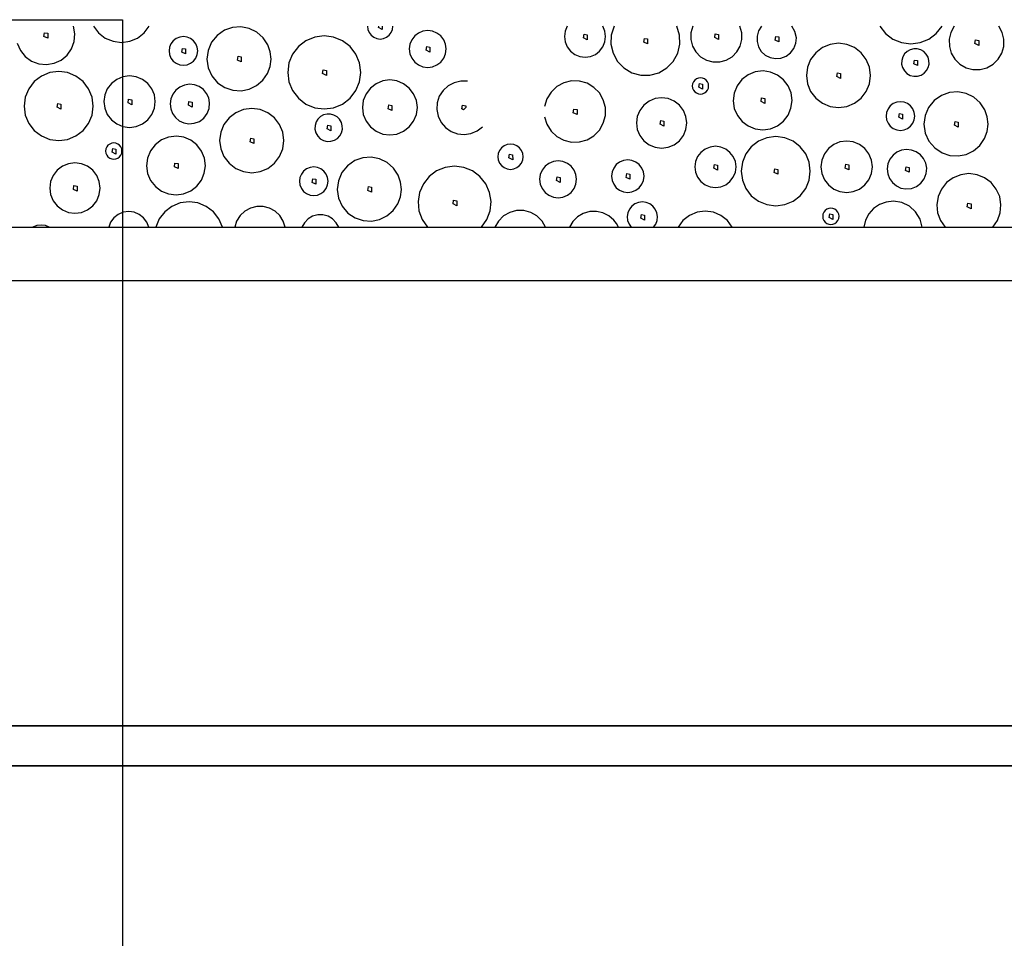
# Model space of a CAD drawing. Extents: x -94 to 1256, y 388 to 888.
# Tile 18 of 51: x 153 to 182, y 690 to 718. Entities that reach past the tile are written whole.
import ezdxf
from ezdxf.lldxf.tags import DXFTag

# ---------------------------------------------------------------- set-up
doc = ezdxf.new("R2010")
doc.units = 0
doc.layers.get('0').update_dxf_attribs({"lineweight": 25})
doc.layers.add('S_Betriebswasser', color=3, linetype='Buchstabe-B', lineweight=35, true_color=0x00ff00)
doc.layers.add('X_Schraffur', color=7, linetype='Continuous', lineweight=25, true_color=0xc0c0c0)
doc.layers.add('X_Geometrie', color=7, linetype='Continuous', lineweight=25)
doc.styles.get("Standard").update_dxf_attribs({"font": 'arial.ttf'})
tags = doc.linetypes.add('ACAD_ISO02W100', pattern=[15, 12, -3]).pattern_tags.tags
tags[6:7] = [DXFTag(74, 4), DXFTag(75, 0), DXFTag(340, '0'), DXFTag(46, 0.0), DXFTag(50, 0.0), DXFTag(44, 0.0), DXFTag(45, 0.0)]
tags[4:5] = [DXFTag(74, 4), DXFTag(75, 0), DXFTag(340, '0'), DXFTag(46, 0.0), DXFTag(50, 0.0), DXFTag(44, 0.0), DXFTag(45, 0.0)]
tags = doc.linetypes.add('Buchstabe-B', pattern='A,82,-6,["B",Standard,S=3.6,R=0,X=-3.6,Y=-1.8],-2', length=90).pattern_tags.tags
tags[15:16] = [DXFTag(74, 4), DXFTag(75, 0), DXFTag(340, '0'), DXFTag(46, 0.0), DXFTag(50, 0.0), DXFTag(44, 0.0), DXFTag(45, 0.0)]
tags[4:5] = [DXFTag(74, 4), DXFTag(75, 0), DXFTag(340, '0'), DXFTag(46, 0.0), DXFTag(50, 0.0), DXFTag(44, 0.0), DXFTag(45, 0.0)]

# ---------------------------------------------------------------- blocks, each defined once
blk = doc.blocks.new('Polygon-A07F5X39WF', base_point=(121.759, 709.863))
at = {"color": 0, "linetype": 'ByBlock', "lineweight": -2, "ltscale": 0.25}
for p, q in [((121.759, 711.463), (340.63, 711.463)), ((340.63, 709.863), (121.759, 709.863))]:
    blk.add_line(p, q, dxfattribs=at)
blk = doc.blocks.new('Schraffur-A07F5X3JWF', base_point=(118.259, 711.463))
at = {"color": 0, "linetype": 'ByBlock', "lineweight": -2, "ltscale": 0.25}
for p, q in [((153.709, 717.159), (153.727, 717.27)), ((153.727, 717.27), (153.82, 717.252)), ((153.82, 717.252), (153.82, 717.103)), ((154.632, 717.236), (154.591, 717.463)), ((155.187, 717.463), (155.339, 717.263)), ((155.339, 717.263), (155.538, 717.11)), ((156.499, 717.11), (156.698, 717.263)), ((156.698, 717.263), (156.851, 717.463)), ((159.09, 717.341), (158.874, 717.19)), ((159.328, 717.426), (159.09, 717.341)), ((159.58, 717.444), (159.328, 717.426)), ((159.828, 717.397), (159.58, 717.444)), ((160.055, 717.286), (159.828, 717.397)), ((160.245, 717.119), (160.055, 717.286)), ((163.359, 717.463), (163.371, 717.364)), ((163.371, 717.364), (163.408, 717.272)), ((163.408, 717.272), (163.468, 717.193)), ((163.689, 717.423), (163.696, 717.463)), ((163.801, 717.367), (163.689, 717.423)), ((163.8, 717.463), (163.801, 717.367)), ((164.005, 717.193), (164.065, 717.272)), ((164.065, 717.272), (164.102, 717.364)), ((164.102, 717.364), (164.114, 717.463)), ((164.881, 717.26), (164.767, 717.173)), ((165.014, 717.315), (164.881, 717.26)), ((165.156, 717.334), (165.014, 717.315)), ((165.299, 717.315), (165.156, 717.334)), ((165.432, 717.26), (165.299, 717.315)), ((165.546, 717.173), (165.432, 717.26)), ((169.255, 717.315), (169.234, 717.155)), ((169.317, 717.463), (169.255, 717.315)), ((170.442, 717.315), (170.38, 717.463)), ((170.463, 717.155), (170.442, 717.315)), ((170.714, 717.463), (170.632, 717.2)), ((172.665, 717.2), (172.583, 717.463)), ((173.005, 717.269), (173.002, 717.067)), ((173.06, 717.463), (173.005, 717.269)), ((174.522, 717.269), (174.467, 717.463)), ((174.525, 717.067), (174.522, 717.269)), ((175.026, 717.325), (174.98, 717.17)), ((175.112, 717.463), (175.026, 717.325)), ((176.111, 717.302), (176.015, 717.463)), ((176.152, 717.119), (176.111, 717.302)), ((178.638, 717.463), (178.811, 717.246)), ((178.811, 717.246), (179.035, 717.079)), ((180.102, 717.079), (180.326, 717.246)), ((180.326, 717.246), (180.499, 717.463)), ((180.762, 717.277), (180.712, 717.072)), ((180.862, 717.463), (180.762, 717.277)), ((182.292, 717.277), (182.192, 717.463)), ((182.342, 717.072), (182.292, 717.277)), ((152.913, 716.952), (153.006, 716.741)), ((153.82, 717.103), (153.709, 717.159)), ((154.533, 716.788), (154.612, 717.005)), ((154.612, 717.005), (154.632, 717.236)), ((155.538, 717.11), (155.77, 717.014)), ((155.77, 717.014), (156.019, 716.981)), ((156.019, 716.981), (156.268, 717.014)), ((156.268, 717.014), (156.499, 717.11)), ((157.565, 717.03), (157.497, 716.941)), ((157.653, 717.098), (157.565, 717.03)), ((157.757, 717.14), (157.653, 717.098)), ((157.868, 717.155), (157.757, 717.14)), ((157.978, 717.14), (157.868, 717.155)), ((158.082, 717.098), (157.978, 717.14)), ((158.17, 717.03), (158.082, 717.098)), ((158.239, 716.941), (158.17, 717.03)), ((158.707, 716.985), (158.603, 716.743)), ((158.874, 717.19), (158.707, 716.985)), ((160.385, 716.908), (160.245, 717.119)), ((161.523, 717.028), (161.297, 716.855)), ((161.786, 717.136), (161.523, 717.028)), ((162.068, 717.174), (161.786, 717.136)), ((162.35, 717.136), (162.068, 717.174)), ((162.612, 717.028), (162.35, 717.136)), ((162.838, 716.855), (162.612, 717.028)), ((163.468, 717.193), (163.546, 717.132)), ((163.546, 717.132), (163.638, 717.094)), ((163.638, 717.094), (163.736, 717.081)), ((163.736, 717.081), (163.835, 717.094)), ((163.835, 717.094), (163.926, 717.132)), ((163.926, 717.132), (164.005, 717.193)), ((164.679, 717.059), (164.624, 716.926)), ((164.767, 717.173), (164.679, 717.059)), ((165.634, 717.059), (165.546, 717.173)), ((165.689, 716.926), (165.634, 717.059)), ((169.234, 717.155), (169.254, 716.996)), ((169.254, 716.996), (169.315, 716.847)), ((169.801, 717.117), (169.82, 717.228)), ((169.913, 717.061), (169.801, 717.117)), ((169.82, 717.228), (169.913, 717.21)), ((169.913, 717.21), (169.913, 717.061)), ((170.382, 716.847), (170.443, 716.996)), ((170.443, 716.996), (170.463, 717.155)), ((170.632, 717.2), (170.622, 716.925)), ((171.601, 716.989), (171.62, 717.1)), ((171.713, 716.933), (171.601, 716.989)), ((171.62, 717.1), (171.713, 717.082)), ((171.713, 717.082), (171.713, 716.933)), ((172.675, 716.925), (172.665, 717.2)), ((173.002, 717.067), (173.052, 716.871)), ((173.716, 717.121), (173.735, 717.232)), ((173.828, 717.065), (173.716, 717.121)), ((173.735, 717.232), (173.828, 717.213)), ((173.828, 717.213), (173.828, 717.065)), ((174.475, 716.871), (174.525, 717.067)), ((174.98, 717.17), (174.979, 717.007)), ((174.979, 717.007), (175.022, 716.851)), ((175.516, 717.048), (175.535, 717.159)), ((175.628, 716.993), (175.516, 717.048)), ((175.535, 717.159), (175.628, 717.141)), ((175.628, 717.141), (175.628, 716.993)), ((176.08, 716.8), (176.138, 716.954)), ((176.138, 716.954), (176.152, 717.119)), ((177.409, 716.954), (177.161, 716.921)), ((177.657, 716.921), (177.409, 716.954)), ((179.035, 717.079), (179.293, 716.975)), ((179.293, 716.975), (179.569, 716.94)), ((179.569, 716.94), (179.844, 716.975)), ((179.844, 716.975), (180.102, 717.079)), ((180.712, 717.072), (180.716, 716.86)), ((181.48, 716.946), (181.498, 717.058)), ((181.498, 717.058), (181.591, 717.039)), ((181.591, 717.039), (181.591, 716.891)), ((182.338, 716.86), (182.342, 717.072)), ((153.006, 716.741), (153.151, 716.561)), ((154.399, 716.6), (154.533, 716.788)), ((157.454, 716.838), (157.439, 716.727)), ((157.439, 716.727), (157.454, 716.616)), ((157.497, 716.941), (157.454, 716.838)), ((157.82, 716.69), (157.839, 716.802)), ((157.932, 716.635), (157.82, 716.69)), ((157.839, 716.802), (157.932, 716.783)), ((157.932, 716.783), (157.932, 716.635)), ((158.281, 716.838), (158.239, 716.941)), ((158.296, 716.727), (158.281, 716.838)), ((158.281, 716.616), (158.296, 716.727)), ((158.603, 716.743), (158.569, 716.481)), ((160.458, 716.7), (160.385, 716.908)), ((160.481, 716.481), (160.458, 716.7)), ((161.297, 716.855), (161.124, 716.629)), ((163.011, 716.629), (162.838, 716.855)), ((164.624, 716.926), (164.605, 716.783)), ((164.605, 716.783), (164.624, 716.64)), ((165.109, 716.747), (165.128, 716.858)), ((165.221, 716.691), (165.109, 716.747)), ((165.128, 716.858), (165.22, 716.84)), ((165.22, 716.84), (165.221, 716.691)), ((165.708, 716.783), (165.689, 716.926)), ((165.689, 716.64), (165.708, 716.783)), ((169.315, 716.847), (169.413, 716.719)), ((169.413, 716.719), (169.54, 716.621)), ((170.157, 716.621), (170.284, 716.719)), ((170.284, 716.719), (170.382, 716.847)), ((170.622, 716.925), (170.685, 716.656)), ((170.685, 716.656), (170.817, 716.414)), ((172.48, 716.414), (172.612, 716.656)), ((172.612, 716.656), (172.675, 716.925)), ((173.052, 716.871), (173.151, 716.695)), ((173.151, 716.695), (173.293, 716.551)), ((174.234, 716.551), (174.376, 716.695)), ((174.376, 716.695), (174.475, 716.871)), ((175.022, 716.851), (175.106, 716.712)), ((175.106, 716.712), (175.225, 716.602)), ((175.848, 716.568), (175.98, 716.668)), ((175.98, 716.668), (176.08, 716.8)), ((176.731, 716.673), (176.579, 716.474)), ((176.93, 716.825), (176.731, 716.673)), ((177.161, 716.921), (176.93, 716.825)), ((177.888, 716.825), (177.657, 716.921)), ((178.087, 716.673), (177.888, 716.825)), ((178.239, 716.474), (178.087, 716.673)), ((179.46, 716.711), (179.383, 716.639)), ((179.552, 716.761), (179.46, 716.711)), ((179.655, 716.787), (179.552, 716.761)), ((179.76, 716.785), (179.655, 716.787)), ((179.861, 716.757), (179.76, 716.785)), ((179.952, 716.704), (179.861, 716.757)), ((180.027, 716.629), (179.952, 716.704)), ((180.716, 716.86), (180.774, 716.657)), ((180.774, 716.657), (180.882, 716.475)), ((181.591, 716.891), (181.48, 716.946)), ((182.172, 716.475), (182.28, 716.657)), ((182.28, 716.657), (182.338, 716.86)), ((153.151, 716.561), (153.337, 716.424)), ((153.337, 716.424), (153.553, 716.342)), ((154.011, 716.356), (154.222, 716.452)), ((154.222, 716.452), (154.399, 716.6)), ((157.454, 716.616), (157.497, 716.513)), ((157.497, 716.513), (157.565, 716.424)), ((157.565, 716.424), (157.653, 716.356)), ((158.082, 716.356), (158.17, 716.424)), ((158.17, 716.424), (158.239, 716.513)), ((158.239, 716.513), (158.281, 716.616)), ((158.569, 716.481), (158.608, 716.22)), ((159.478, 716.454), (159.497, 716.565)), ((159.589, 716.398), (159.478, 716.454)), ((159.497, 716.565), (159.589, 716.547)), ((159.589, 716.547), (159.589, 716.398)), ((160.454, 716.262), (160.481, 716.481)), ((161.015, 716.366), (160.978, 716.084)), ((161.124, 716.629), (161.015, 716.366)), ((163.12, 716.366), (163.011, 716.629)), ((163.157, 716.084), (163.12, 716.366)), ((164.624, 716.64), (164.679, 716.507)), ((164.679, 716.507), (164.767, 716.393)), ((164.767, 716.393), (164.881, 716.306)), ((165.432, 716.306), (165.546, 716.393)), ((165.546, 716.393), (165.634, 716.507)), ((165.634, 716.507), (165.689, 716.64)), ((169.54, 716.621), (169.689, 716.559)), ((169.689, 716.559), (169.848, 716.538)), ((169.848, 716.538), (170.008, 716.559)), ((170.008, 716.559), (170.157, 716.621)), ((170.817, 716.414), (171.008, 716.216)), ((172.289, 716.216), (172.48, 716.414)), ((173.293, 716.551), (173.467, 716.449)), ((173.467, 716.449), (173.663, 716.396)), ((173.663, 716.396), (173.865, 716.396)), ((173.865, 716.396), (174.06, 716.449)), ((174.06, 716.449), (174.234, 716.551)), ((175.225, 716.602), (175.37, 716.528)), ((175.37, 716.528), (175.529, 716.496)), ((175.529, 716.496), (175.693, 716.509)), ((175.693, 716.509), (175.848, 716.568)), ((176.579, 716.474), (176.483, 716.243)), ((178.335, 716.243), (178.239, 716.474)), ((179.296, 716.443), (179.293, 716.333)), ((179.328, 716.549), (179.296, 716.443)), ((179.383, 716.639), (179.328, 716.549)), ((179.654, 716.342), (179.673, 716.453)), ((179.673, 716.453), (179.765, 716.435)), ((179.765, 716.435), (179.766, 716.286)), ((180.08, 716.538), (180.027, 716.629)), ((180.108, 716.437), (180.08, 716.538)), ((180.11, 716.332), (180.108, 716.437)), ((180.882, 716.475), (181.033, 716.328)), ((182.021, 716.328), (182.172, 716.475)), ((153.553, 716.342), (153.783, 716.319)), ((153.881, 716.077), (153.632, 715.974)), ((153.783, 716.319), (154.011, 716.356)), ((154.148, 716.112), (153.881, 716.077)), ((154.415, 716.077), (154.148, 716.112)), ((154.663, 715.974), (154.415, 716.077)), ((157.653, 716.356), (157.757, 716.313)), ((157.757, 716.313), (157.868, 716.298)), ((157.868, 716.298), (157.978, 716.313)), ((157.978, 716.313), (158.082, 716.356)), ((158.608, 716.22), (158.717, 715.979)), ((160.376, 716.055), (160.454, 716.262)), ((160.978, 716.084), (161.015, 715.802)), ((162.021, 716.048), (162.039, 716.159)), ((162.039, 716.159), (162.132, 716.141)), ((162.132, 716.141), (162.132, 715.993)), ((163.12, 715.802), (163.157, 716.084)), ((164.881, 716.306), (165.014, 716.251)), ((165.014, 716.251), (165.156, 716.232)), ((165.156, 716.232), (165.299, 716.251)), ((165.299, 716.251), (165.432, 716.306)), ((171.008, 716.216), (171.245, 716.075)), ((171.245, 716.075), (171.511, 716.002)), ((171.786, 716.002), (172.052, 716.075)), ((172.052, 716.075), (172.289, 716.216)), ((174.928, 716.1), (174.712, 716.013)), ((175.16, 716.128), (174.928, 716.1)), ((175.385, 716.094), (175.16, 716.128)), ((175.594, 716.005), (175.385, 716.094)), ((176.483, 716.243), (176.45, 715.995)), ((177.362, 715.959), (177.38, 716.07)), ((177.38, 716.07), (177.473, 716.052)), ((178.367, 715.995), (178.335, 716.243)), ((179.293, 716.333), (179.32, 716.226)), ((179.32, 716.226), (179.374, 716.129)), ((179.374, 716.129), (179.452, 716.051)), ((179.766, 716.286), (179.654, 716.342)), ((179.962, 716.06), (180.034, 716.137)), ((180.034, 716.137), (180.084, 716.229)), ((180.084, 716.229), (180.11, 716.332)), ((181.033, 716.328), (181.217, 716.223)), ((181.217, 716.223), (181.421, 716.169)), ((181.421, 716.169), (181.633, 716.169)), ((181.633, 716.169), (181.837, 716.223)), ((181.837, 716.223), (182.021, 716.328)), ((153.418, 715.81), (153.254, 715.596)), ((153.632, 715.974), (153.418, 715.81)), ((154.877, 715.81), (154.663, 715.974)), ((155.041, 715.596), (154.877, 715.81)), ((155.879, 715.877), (155.72, 715.755)), ((156.064, 715.953), (155.879, 715.877)), ((156.263, 715.979), (156.064, 715.953)), ((156.461, 715.953), (156.263, 715.979)), ((156.646, 715.877), (156.461, 715.953)), ((156.805, 715.755), (156.646, 715.877)), ((158.717, 715.979), (158.888, 715.778)), ((158.888, 715.778), (159.107, 715.631)), ((160.05, 715.691), (160.237, 715.852)), ((160.237, 715.852), (160.376, 716.055)), ((161.015, 715.802), (161.124, 715.54)), ((162.132, 715.993), (162.021, 716.048)), ((163.011, 715.54), (163.12, 715.802)), ((163.814, 715.83), (163.616, 715.748)), ((164.026, 715.858), (163.814, 715.83)), ((164.238, 715.83), (164.026, 715.858)), ((164.436, 715.748), (164.238, 715.83)), ((165.941, 715.777), (165.761, 715.681)), ((166.139, 715.825), (165.941, 715.777)), ((166.342, 715.821), (166.139, 715.825)), ((169.444, 715.829), (169.214, 715.774)), ((169.681, 715.825), (169.444, 715.829)), ((169.908, 715.76), (169.681, 715.825)), ((171.511, 716.002), (171.786, 716.002)), ((173.08, 715.803), (173.056, 715.744)), ((173.119, 715.854), (173.08, 715.803)), ((173.17, 715.893), (173.119, 715.854)), ((173.229, 715.917), (173.17, 715.893)), ((173.292, 715.925), (173.229, 715.917)), ((173.355, 715.917), (173.292, 715.925)), ((173.414, 715.893), (173.355, 715.917)), ((173.464, 715.854), (173.414, 715.893)), ((173.503, 715.803), (173.464, 715.854)), ((173.528, 715.744), (173.503, 715.803)), ((174.526, 715.871), (174.384, 715.685)), ((174.712, 716.013), (174.526, 715.871)), ((175.773, 715.864), (175.594, 716.005)), ((175.909, 715.682), (175.773, 715.864)), ((176.45, 715.995), (176.483, 715.747)), ((177.473, 715.903), (177.362, 715.959)), ((177.473, 716.052), (177.473, 715.903)), ((178.335, 715.747), (178.367, 715.995)), ((179.452, 716.051), (179.549, 715.997)), ((179.549, 715.997), (179.656, 715.97)), ((179.656, 715.97), (179.766, 715.973)), ((179.766, 715.973), (179.872, 716.005)), ((179.872, 716.005), (179.962, 716.06)), ((153.254, 715.596), (153.151, 715.347)), ((155.144, 715.347), (155.041, 715.596)), ((155.598, 715.596), (155.522, 715.411)), ((155.72, 715.755), (155.598, 715.596)), ((156.927, 715.596), (156.805, 715.755)), ((157.004, 715.411), (156.927, 715.596)), ((157.646, 715.557), (157.554, 715.438)), ((157.765, 715.648), (157.646, 715.557)), ((157.903, 715.707), (157.765, 715.648)), ((158.051, 715.729), (157.903, 715.707)), ((158.2, 715.713), (158.051, 715.729)), ((158.34, 715.66), (158.2, 715.713)), ((158.463, 715.573), (158.34, 715.66)), ((158.559, 715.458), (158.463, 715.573)), ((159.107, 715.631), (159.341, 715.552)), ((159.341, 715.552), (159.586, 715.536)), ((159.586, 715.536), (159.828, 715.583)), ((159.828, 715.583), (160.05, 715.691)), ((161.124, 715.54), (161.297, 715.314)), ((162.838, 715.314), (163.011, 715.54)), ((163.446, 715.618), (163.316, 715.448)), ((163.616, 715.748), (163.446, 715.618)), ((164.606, 715.618), (164.436, 715.748)), ((164.736, 715.448), (164.606, 715.618)), ((165.612, 715.542), (165.502, 715.371)), ((165.761, 715.681), (165.612, 715.542)), ((168.834, 715.499), (168.709, 715.298)), ((169.006, 715.661), (168.834, 715.499)), ((169.214, 715.774), (169.006, 715.661)), ((170.112, 715.639), (169.908, 715.76)), ((170.277, 715.47), (170.112, 715.639)), ((173.056, 715.744), (173.048, 715.681)), ((173.048, 715.681), (173.056, 715.618)), ((173.056, 715.618), (173.08, 715.559)), ((173.08, 715.559), (173.119, 715.509)), ((173.119, 715.509), (173.17, 715.47)), ((173.245, 715.645), (173.263, 715.756)), ((173.356, 715.589), (173.245, 715.645)), ((173.263, 715.756), (173.356, 715.738)), ((173.356, 715.738), (173.356, 715.589)), ((173.414, 715.47), (173.464, 715.509)), ((173.464, 715.509), (173.503, 715.559)), ((173.503, 715.559), (173.528, 715.618)), ((173.536, 715.681), (173.528, 715.744)), ((173.528, 715.618), (173.536, 715.681)), ((174.384, 715.685), (174.296, 715.468)), ((175.995, 715.471), (175.909, 715.682)), ((176.483, 715.747), (176.579, 715.516)), ((176.579, 715.516), (176.731, 715.317)), ((178.087, 715.317), (178.239, 715.516)), ((178.239, 715.516), (178.335, 715.747)), ((180.718, 715.481), (180.48, 715.397)), ((180.97, 715.5), (180.718, 715.481)), ((181.218, 715.452), (180.97, 715.5)), ((153.151, 715.347), (153.116, 715.08)), ((155.179, 715.08), (155.144, 715.347)), ((155.522, 715.411), (155.496, 715.212)), ((155.496, 715.212), (155.522, 715.014)), ((156.216, 715.176), (156.234, 715.287)), ((156.234, 715.287), (156.327, 715.269)), ((156.327, 715.269), (156.327, 715.12)), ((157.03, 715.212), (157.004, 715.411)), ((157.004, 715.014), (157.03, 715.212)), ((157.495, 715.3), (157.473, 715.151)), ((157.554, 715.438), (157.495, 715.3)), ((158.015, 715.104), (158.034, 715.215)), ((158.034, 715.215), (158.127, 715.196)), ((158.127, 715.196), (158.127, 715.048)), ((158.623, 715.322), (158.559, 715.458)), ((158.651, 715.175), (158.623, 715.322)), ((161.297, 715.314), (161.523, 715.141)), ((162.612, 715.141), (162.838, 715.314)), ((163.234, 715.25), (163.206, 715.038)), ((163.316, 715.448), (163.234, 715.25)), ((164.818, 715.25), (164.736, 715.448)), ((164.846, 715.038), (164.818, 715.25)), ((165.502, 715.371), (165.44, 715.177)), ((168.709, 715.298), (168.64, 715.072)), ((170.394, 715.264), (170.277, 715.47)), ((170.455, 715.035), (170.394, 715.264)), ((171.758, 715.227), (171.602, 715.107)), ((171.939, 715.302), (171.758, 715.227)), ((172.133, 715.327), (171.939, 715.302)), ((172.328, 715.302), (172.133, 715.327)), ((172.509, 715.227), (172.328, 715.302)), ((172.664, 715.107), (172.509, 715.227)), ((173.17, 715.47), (173.229, 715.446)), ((173.229, 715.446), (173.292, 715.437)), ((173.292, 715.437), (173.355, 715.446)), ((173.355, 715.446), (173.414, 715.47)), ((174.296, 715.468), (174.269, 715.236)), ((174.269, 715.236), (174.302, 715.011)), ((175.099, 715.214), (175.117, 715.326)), ((175.21, 715.159), (175.099, 715.214)), ((175.117, 715.326), (175.21, 715.307)), ((175.21, 715.307), (175.21, 715.159)), ((175.992, 715.021), (176.023, 715.246)), ((176.023, 715.246), (175.995, 715.471)), ((176.731, 715.317), (176.93, 715.165)), ((177.888, 715.165), (178.087, 715.317)), ((179.147, 715.196), (179.043, 715.153)), ((179.258, 715.211), (179.147, 715.196)), ((179.368, 715.196), (179.258, 715.211)), ((179.472, 715.153), (179.368, 715.196)), ((180.264, 715.245), (180.097, 715.04)), ((180.48, 715.397), (180.264, 715.245)), ((181.445, 715.341), (181.218, 715.452)), ((181.635, 715.174), (181.445, 715.341)), ((153.116, 715.08), (153.151, 714.813)), ((154.1, 715.044), (154.119, 715.155)), ((154.212, 714.989), (154.1, 715.044)), ((154.119, 715.155), (154.212, 715.137)), ((154.212, 715.137), (154.212, 714.989)), ((155.144, 714.813), (155.179, 715.08)), ((155.522, 715.014), (155.598, 714.829)), ((156.327, 715.12), (156.216, 715.176)), ((156.927, 714.829), (157.004, 715.014)), ((157.473, 715.151), (157.489, 715.002)), ((157.489, 715.002), (157.543, 714.862)), ((158.127, 715.048), (158.015, 715.104)), ((158.579, 714.855), (158.637, 715.01)), ((158.637, 715.01), (158.651, 715.175)), ((159.66, 714.976), (159.429, 714.881)), ((159.908, 715.009), (159.66, 714.976)), ((160.156, 714.976), (159.908, 715.009)), ((160.387, 714.881), (160.156, 714.976)), ((161.523, 715.141), (161.786, 715.032)), ((161.786, 715.032), (162.068, 714.995)), ((162.068, 714.995), (162.35, 715.032)), ((162.35, 715.032), (162.612, 715.141)), ((163.206, 715.038), (163.234, 714.826)), ((163.979, 715.002), (163.997, 715.113)), ((164.09, 714.946), (163.979, 715.002)), ((163.997, 715.113), (164.09, 715.094)), ((164.09, 715.094), (164.09, 714.946)), ((164.818, 714.826), (164.846, 715.038)), ((165.44, 715.177), (165.428, 714.974)), ((165.428, 714.974), (165.469, 714.774)), ((166.178, 714.994), (166.196, 715.106)), ((166.225, 714.971), (166.178, 714.994)), ((166.196, 715.106), (166.289, 715.087)), ((166.225, 714.971), (166.289, 715.035)), ((166.289, 715.087), (166.289, 715.035)), ((169.497, 714.881), (169.516, 714.992)), ((169.516, 714.992), (169.609, 714.974)), ((169.609, 714.974), (169.609, 714.825)), ((170.455, 714.799), (170.455, 715.035)), ((171.483, 714.952), (171.408, 714.771)), ((171.602, 715.107), (171.483, 714.952)), ((172.784, 714.952), (172.664, 715.107)), ((172.859, 714.771), (172.784, 714.952)), ((174.302, 715.011), (174.392, 714.803)), ((175.905, 714.811), (175.992, 715.021)), ((176.93, 715.165), (177.161, 715.069)), ((177.161, 715.069), (177.409, 715.036)), ((177.409, 715.036), (177.657, 715.069)), ((177.657, 715.069), (177.888, 715.165)), ((178.844, 714.893), (178.829, 714.782)), ((178.887, 714.996), (178.844, 714.893)), ((178.955, 715.085), (178.887, 714.996)), ((179.043, 715.153), (178.955, 715.085)), ((179.56, 715.085), (179.472, 715.153)), ((179.629, 714.996), (179.56, 715.085)), ((179.671, 714.893), (179.629, 714.996)), ((179.686, 714.782), (179.671, 714.893)), ((180.097, 715.04), (179.993, 714.798)), ((181.775, 714.964), (181.635, 715.174)), ((181.848, 714.756), (181.775, 714.964)), ((153.151, 714.813), (153.254, 714.564)), ((155.041, 714.564), (155.144, 714.813)), ((155.598, 714.829), (155.72, 714.67)), ((155.72, 714.67), (155.879, 714.548)), ((156.646, 714.548), (156.805, 714.67)), ((156.805, 714.67), (156.927, 714.829)), ((157.543, 714.862), (157.63, 714.74)), ((157.63, 714.74), (157.745, 714.643)), ((157.745, 714.643), (157.88, 714.579)), ((158.193, 714.565), (158.347, 714.624)), ((158.347, 714.624), (158.479, 714.723)), ((158.479, 714.723), (158.579, 714.855)), ((159.23, 714.728), (159.078, 714.53)), ((159.429, 714.881), (159.23, 714.728)), ((160.586, 714.728), (160.387, 714.881)), ((160.738, 714.53), (160.586, 714.728)), ((161.827, 714.605), (161.795, 714.499)), ((161.882, 714.694), (161.827, 714.605)), ((161.959, 714.766), (161.882, 714.694)), ((162.051, 714.817), (161.959, 714.766)), ((162.154, 714.842), (162.051, 714.817)), ((162.259, 714.84), (162.154, 714.842)), ((162.36, 714.812), (162.259, 714.84)), ((162.451, 714.759), (162.36, 714.812)), ((162.526, 714.685), (162.451, 714.759)), ((162.579, 714.594), (162.526, 714.685)), ((163.234, 714.826), (163.316, 714.628)), ((163.316, 714.628), (163.446, 714.458)), ((164.606, 714.458), (164.736, 714.628)), ((164.736, 714.628), (164.818, 714.826)), ((165.469, 714.774), (165.558, 714.591)), ((168.64, 714.762), (168.709, 714.536)), ((169.609, 714.825), (169.497, 714.881)), ((170.394, 714.57), (170.455, 714.799)), ((171.408, 714.771), (171.382, 714.576)), ((172.086, 714.54), (172.105, 714.651)), ((172.105, 714.651), (172.197, 714.633)), ((172.197, 714.633), (172.197, 714.484)), ((172.884, 714.576), (172.859, 714.771)), ((174.392, 714.803), (174.533, 714.624)), ((174.533, 714.624), (174.714, 714.487)), ((175.586, 714.492), (175.766, 714.631)), ((175.766, 714.631), (175.905, 714.811)), ((178.829, 714.782), (178.844, 714.671)), ((178.844, 714.671), (178.887, 714.568)), ((179.21, 714.746), (179.229, 714.857)), ((179.322, 714.69), (179.21, 714.746)), ((179.229, 714.857), (179.322, 714.839)), ((179.322, 714.839), (179.322, 714.69)), ((179.629, 714.568), (179.671, 714.671)), ((179.671, 714.671), (179.686, 714.782)), ((179.993, 714.798), (179.959, 714.536)), ((180.868, 714.509), (180.887, 714.621)), ((180.887, 714.621), (180.979, 714.602)), ((180.979, 714.602), (180.979, 714.454)), ((181.871, 714.536), (181.848, 714.756)), ((153.254, 714.564), (153.418, 714.351)), ((153.418, 714.351), (153.632, 714.187)), ((154.663, 714.187), (154.877, 714.351)), ((154.877, 714.351), (155.041, 714.564)), ((155.879, 714.548), (156.064, 714.471)), ((156.064, 714.471), (156.263, 714.445)), ((156.263, 714.445), (156.461, 714.471)), ((156.461, 714.471), (156.646, 714.548)), ((157.88, 714.579), (158.028, 714.551)), ((158.028, 714.551), (158.193, 714.565)), ((159.078, 714.53), (158.982, 714.299)), ((160.834, 714.299), (160.738, 714.53)), ((161.795, 714.499), (161.792, 714.388)), ((161.792, 714.388), (161.819, 714.281)), ((162.153, 714.398), (162.172, 714.509)), ((162.265, 714.342), (162.153, 714.398)), ((162.172, 714.509), (162.265, 714.49)), ((162.265, 714.49), (162.265, 714.342)), ((162.607, 714.492), (162.579, 714.594)), ((162.583, 714.285), (162.609, 714.387)), ((162.609, 714.387), (162.607, 714.492)), ((163.446, 714.458), (163.616, 714.328)), ((163.616, 714.328), (163.814, 714.246)), ((164.238, 714.246), (164.436, 714.328)), ((164.436, 714.328), (164.606, 714.458)), ((165.558, 714.591), (165.691, 714.437)), ((165.691, 714.437), (165.856, 714.322)), ((165.856, 714.322), (166.044, 714.253)), ((166.443, 714.262), (166.627, 714.341)), ((166.627, 714.341), (166.787, 714.463)), ((168.709, 714.536), (168.834, 714.335)), ((168.834, 714.335), (169.006, 714.173)), ((170.112, 714.195), (170.277, 714.364)), ((170.277, 714.364), (170.394, 714.57)), ((171.382, 714.576), (171.408, 714.382)), ((171.408, 714.382), (171.483, 714.201)), ((172.197, 714.484), (172.086, 714.54)), ((172.784, 714.201), (172.859, 714.382)), ((172.859, 714.382), (172.884, 714.576)), ((174.714, 714.487), (174.925, 714.402)), ((174.925, 714.402), (175.151, 714.374)), ((175.151, 714.374), (175.376, 714.404)), ((175.376, 714.404), (175.586, 714.492)), ((178.887, 714.568), (178.955, 714.479)), ((178.955, 714.479), (179.043, 714.411)), ((179.043, 714.411), (179.147, 714.368)), ((179.147, 714.368), (179.258, 714.354)), ((179.258, 714.354), (179.368, 714.368)), ((179.368, 714.368), (179.472, 714.411)), ((179.472, 714.411), (179.56, 714.479)), ((179.56, 714.479), (179.629, 714.568)), ((179.959, 714.536), (179.998, 714.275)), ((180.979, 714.454), (180.868, 714.509)), ((181.766, 714.11), (181.844, 714.317)), ((181.844, 714.317), (181.871, 714.536)), ((153.632, 714.187), (153.881, 714.084)), ((153.881, 714.084), (154.148, 714.049)), ((154.148, 714.049), (154.415, 714.084)), ((154.415, 714.084), (154.663, 714.187)), ((157.211, 714.068), (157.025, 713.926)), ((157.427, 714.156), (157.211, 714.068)), ((157.659, 714.183), (157.427, 714.156)), ((157.884, 714.15), (157.659, 714.183)), ((158.093, 714.06), (157.884, 714.15)), ((158.272, 713.919), (158.093, 714.06)), ((158.982, 714.299), (158.949, 714.051)), ((158.949, 714.051), (158.982, 713.802)), ((159.861, 714.014), (159.879, 714.126)), ((159.972, 713.959), (159.861, 714.014)), ((159.879, 714.126), (159.972, 714.107)), ((159.972, 714.107), (159.972, 713.959)), ((160.867, 714.051), (160.834, 714.299)), ((160.834, 713.802), (160.867, 714.051)), ((161.819, 714.281), (161.873, 714.185)), ((161.873, 714.185), (161.952, 714.107)), ((161.952, 714.107), (162.048, 714.052)), ((162.048, 714.052), (162.155, 714.025)), ((162.155, 714.025), (162.266, 714.028)), ((162.266, 714.028), (162.371, 714.06)), ((162.371, 714.06), (162.461, 714.116)), ((162.461, 714.116), (162.533, 714.192)), ((162.533, 714.192), (162.583, 714.285)), ((163.814, 714.246), (164.026, 714.218)), ((164.026, 714.218), (164.238, 714.246)), ((166.044, 714.253), (166.244, 714.232)), ((166.244, 714.232), (166.443, 714.262)), ((169.006, 714.173), (169.214, 714.06)), ((169.214, 714.06), (169.444, 714.004)), ((169.681, 714.009), (169.908, 714.074)), ((169.908, 714.074), (170.112, 714.195)), ((171.483, 714.201), (171.602, 714.045)), ((171.602, 714.045), (171.758, 713.926)), ((172.509, 713.926), (172.664, 714.045)), ((172.664, 714.045), (172.784, 714.201)), ((175.022, 714.029), (174.808, 713.865)), ((175.27, 714.132), (175.022, 714.029)), ((175.538, 714.168), (175.27, 714.132)), ((175.805, 714.132), (175.538, 714.168)), ((176.053, 714.029), (175.805, 714.132)), ((176.267, 713.865), (176.053, 714.029)), ((177.653, 714.035), (177.454, 714.009)), ((177.851, 714.009), (177.653, 714.035)), ((179.998, 714.275), (180.107, 714.035)), ((180.107, 714.035), (180.278, 713.833)), ((181.627, 713.907), (181.766, 714.11)), ((155.555, 713.8), (155.547, 713.737)), ((155.547, 713.737), (155.555, 713.674)), ((155.58, 713.859), (155.555, 713.8)), ((155.618, 713.909), (155.58, 713.859)), ((155.669, 713.948), (155.618, 713.909)), ((155.728, 713.972), (155.669, 713.948)), ((155.791, 713.981), (155.728, 713.972)), ((155.744, 713.7), (155.762, 713.812)), ((155.762, 713.812), (155.855, 713.793)), ((155.854, 713.972), (155.791, 713.981)), ((155.913, 713.948), (155.854, 713.972)), ((155.855, 713.793), (155.855, 713.645)), ((155.963, 713.909), (155.913, 713.948)), ((156.002, 713.859), (155.963, 713.909)), ((156.027, 713.8), (156.002, 713.859)), ((156.035, 713.737), (156.027, 713.8)), ((156.027, 713.674), (156.035, 713.737)), ((156.883, 713.74), (156.795, 713.524)), ((157.025, 713.926), (156.883, 713.74)), ((158.408, 713.738), (158.272, 713.919)), ((158.494, 713.527), (158.408, 713.738)), ((158.982, 713.802), (159.078, 713.571)), ((160.738, 713.571), (160.834, 713.802)), ((167.298, 713.759), (167.26, 713.668)), ((167.358, 713.837), (167.298, 713.759)), ((167.436, 713.897), (167.358, 713.837)), ((167.528, 713.935), (167.436, 713.897)), ((167.625, 713.948), (167.528, 713.935)), ((167.723, 713.935), (167.625, 713.948)), ((167.814, 713.897), (167.723, 713.935)), ((167.892, 713.837), (167.814, 713.897)), ((167.952, 713.759), (167.892, 713.837)), ((167.99, 713.668), (167.952, 713.759)), ((169.444, 714.004), (169.681, 714.009)), ((171.758, 713.926), (171.939, 713.851)), ((171.939, 713.851), (172.133, 713.825)), ((172.133, 713.825), (172.328, 713.851)), ((172.328, 713.851), (172.509, 713.926)), ((173.43, 713.797), (173.303, 713.699)), ((173.578, 713.858), (173.43, 713.797)), ((173.738, 713.879), (173.578, 713.858)), ((173.897, 713.858), (173.738, 713.879)), ((174.045, 713.797), (173.897, 713.858)), ((174.172, 713.699), (174.045, 713.797)), ((174.808, 713.865), (174.644, 713.652)), ((176.431, 713.652), (176.267, 713.865)), ((177.11, 713.81), (176.988, 713.651)), ((177.269, 713.932), (177.11, 713.81)), ((177.454, 714.009), (177.269, 713.932)), ((178.036, 713.932), (177.851, 714.009)), ((178.195, 713.81), (178.036, 713.932)), ((178.317, 713.651), (178.195, 713.81)), ((179.293, 713.762), (179.154, 713.704)), ((179.441, 713.784), (179.293, 713.762)), ((179.59, 713.768), (179.441, 713.784)), ((179.73, 713.715), (179.59, 713.768)), ((180.278, 713.833), (180.497, 713.686)), ((181.218, 713.639), (181.44, 713.747)), ((181.44, 713.747), (181.627, 713.907)), ((155.555, 713.674), (155.58, 713.615)), ((155.58, 713.615), (155.618, 713.564)), ((155.618, 713.564), (155.669, 713.525)), ((155.669, 713.525), (155.728, 713.501)), ((155.728, 713.501), (155.791, 713.493)), ((155.855, 713.645), (155.744, 713.7)), ((155.791, 713.493), (155.854, 713.501)), ((155.854, 713.501), (155.913, 713.525)), ((155.913, 713.525), (155.963, 713.564)), ((155.963, 713.564), (156.002, 713.615)), ((156.002, 713.615), (156.027, 713.674)), ((156.795, 713.524), (156.768, 713.292)), ((158.522, 713.301), (158.494, 713.527)), ((159.078, 713.571), (159.23, 713.373)), ((160.586, 713.373), (160.738, 713.571)), ((162.979, 713.452), (162.763, 713.301)), ((163.217, 713.536), (162.979, 713.452)), ((163.469, 713.555), (163.217, 713.536)), ((163.717, 713.508), (163.469, 713.555)), ((163.944, 713.397), (163.717, 713.508)), ((167.26, 713.668), (167.248, 713.57)), ((167.248, 713.57), (167.26, 713.472)), ((167.26, 713.472), (167.298, 713.381)), ((167.578, 713.534), (167.597, 713.645)), ((167.69, 713.478), (167.578, 713.534)), ((167.597, 713.645), (167.689, 713.627)), ((167.689, 713.627), (167.69, 713.478)), ((167.952, 713.381), (167.99, 713.472)), ((168.003, 713.57), (167.99, 713.668)), ((167.99, 713.472), (168.003, 713.57)), ((168.903, 713.426), (168.77, 713.371)), ((169.045, 713.445), (168.903, 713.426)), ((169.188, 713.426), (169.045, 713.445)), ((169.321, 713.371), (169.188, 713.426)), ((170.998, 713.458), (170.881, 713.409)), ((171.123, 713.474), (170.998, 713.458)), ((171.249, 713.458), (171.123, 713.474)), ((171.366, 713.409), (171.249, 713.458)), ((173.205, 713.571), (173.144, 713.423)), ((173.303, 713.699), (173.205, 713.571)), ((174.27, 713.571), (174.172, 713.699)), ((174.332, 713.423), (174.27, 713.571)), ((174.644, 713.652), (174.541, 713.403)), ((176.534, 713.403), (176.431, 713.652)), ((176.912, 713.466), (176.886, 713.268)), ((176.988, 713.651), (176.912, 713.466)), ((178.394, 713.466), (178.317, 713.651)), ((178.42, 713.268), (178.394, 713.466)), ((178.944, 713.493), (178.885, 713.355)), ((179.036, 713.612), (178.944, 713.493)), ((179.154, 713.704), (179.036, 713.612)), ((179.853, 713.628), (179.73, 713.715)), ((179.949, 713.513), (179.853, 713.628)), ((180.013, 713.377), (179.949, 713.513)), ((180.497, 713.686), (180.731, 713.608)), ((180.731, 713.608), (180.976, 713.592)), ((180.976, 713.592), (181.218, 713.639)), ((154.101, 713.163), (153.982, 713.007)), ((154.257, 713.282), (154.101, 713.163)), ((154.438, 713.357), (154.257, 713.282)), ((154.632, 713.383), (154.438, 713.357)), ((154.827, 713.357), (154.632, 713.383)), ((155.008, 713.282), (154.827, 713.357)), ((155.163, 713.163), (155.008, 713.282)), ((155.283, 713.007), (155.163, 713.163)), ((156.768, 713.292), (156.801, 713.067)), ((157.598, 713.27), (157.616, 713.381)), ((157.709, 713.214), (157.598, 713.27)), ((157.616, 713.381), (157.709, 713.363)), ((157.709, 713.363), (157.709, 713.214)), ((158.491, 713.076), (158.522, 713.301)), ((159.23, 713.373), (159.429, 713.22)), ((159.429, 713.22), (159.66, 713.125)), ((160.156, 713.125), (160.387, 713.22)), ((160.387, 713.22), (160.586, 713.373)), ((161.454, 713.141), (161.386, 713.052)), ((161.542, 713.209), (161.454, 713.141)), ((161.646, 713.251), (161.542, 713.209)), ((161.757, 713.266), (161.646, 713.251)), ((161.868, 713.251), (161.757, 713.266)), ((161.971, 713.209), (161.868, 713.251)), ((162.06, 713.141), (161.971, 713.209)), ((162.128, 713.052), (162.06, 713.141)), ((162.763, 713.301), (162.596, 713.096)), ((164.134, 713.23), (163.944, 713.397)), ((164.274, 713.019), (164.134, 713.23)), ((165.422, 713.144), (165.199, 712.978)), ((165.68, 713.249), (165.422, 713.144)), ((165.957, 713.285), (165.68, 713.249)), ((166.233, 713.249), (165.957, 713.285)), ((166.491, 713.144), (166.233, 713.249)), ((166.714, 712.978), (166.491, 713.144)), ((167.298, 713.381), (167.358, 713.303)), ((167.358, 713.303), (167.436, 713.243)), ((167.436, 713.243), (167.528, 713.205)), ((167.528, 713.205), (167.625, 713.192)), ((167.625, 713.192), (167.723, 713.205)), ((167.723, 713.205), (167.814, 713.243)), ((167.814, 713.243), (167.892, 713.303)), ((167.892, 713.303), (167.952, 713.381)), ((168.568, 713.17), (168.513, 713.037)), ((168.656, 713.284), (168.568, 713.17)), ((168.77, 713.371), (168.656, 713.284)), ((169.435, 713.284), (169.321, 713.371)), ((169.523, 713.17), (169.435, 713.284)), ((169.578, 713.037), (169.523, 713.17)), ((170.703, 713.232), (170.654, 713.114)), ((170.78, 713.332), (170.703, 713.232)), ((170.881, 713.409), (170.78, 713.332)), ((171.467, 713.332), (171.366, 713.409)), ((171.544, 713.232), (171.467, 713.332)), ((171.593, 713.114), (171.544, 713.232)), ((173.144, 713.423), (173.123, 713.264)), ((173.123, 713.264), (173.144, 713.105)), ((173.69, 713.228), (173.709, 713.339)), ((173.802, 713.172), (173.69, 713.228)), ((173.709, 713.339), (173.802, 713.321)), ((173.802, 713.321), (173.802, 713.172)), ((174.353, 713.264), (174.332, 713.423)), ((174.332, 713.105), (174.353, 713.264)), ((174.541, 713.403), (174.506, 713.136)), ((174.506, 713.136), (174.541, 712.869)), ((175.49, 713.1), (175.509, 713.211)), ((175.509, 713.211), (175.602, 713.192)), ((175.602, 713.192), (175.602, 713.044)), ((176.569, 713.136), (176.534, 713.403)), ((176.534, 712.869), (176.569, 713.136)), ((176.886, 713.268), (176.912, 713.069)), ((177.606, 713.231), (177.624, 713.343)), ((177.717, 713.176), (177.606, 713.231)), ((177.624, 713.343), (177.717, 713.324)), ((177.717, 713.324), (177.717, 713.176)), ((178.394, 713.069), (178.42, 713.268)), ((178.885, 713.355), (178.863, 713.207)), ((178.863, 713.207), (178.879, 713.058)), ((179.405, 713.159), (179.424, 713.27)), ((179.517, 713.103), (179.405, 713.159)), ((179.424, 713.27), (179.517, 713.252)), ((179.517, 713.252), (179.517, 713.103)), ((180.041, 713.23), (180.013, 713.377)), ((180.027, 713.065), (180.041, 713.23)), ((153.982, 713.007), (153.907, 712.826)), ((155.358, 712.826), (155.283, 713.007)), ((156.801, 713.067), (156.891, 712.858)), ((156.891, 712.858), (157.032, 712.679)), ((158.265, 712.686), (158.404, 712.866)), ((158.404, 712.866), (158.491, 713.076)), ((159.66, 713.125), (159.908, 713.092)), ((159.908, 713.092), (160.156, 713.125)), ((161.343, 712.948), (161.328, 712.838)), ((161.328, 712.838), (161.343, 712.727)), ((161.386, 713.052), (161.343, 712.948)), ((161.71, 712.801), (161.728, 712.913)), ((161.728, 712.913), (161.821, 712.894)), ((161.821, 712.894), (161.821, 712.746)), ((162.17, 712.948), (162.128, 713.052)), ((162.185, 712.838), (162.17, 712.948)), ((162.17, 712.727), (162.185, 712.838)), ((162.492, 712.853), (162.458, 712.592)), ((162.596, 713.096), (162.492, 712.853)), ((164.347, 712.811), (164.274, 713.019)), ((165.199, 712.978), (165.025, 712.76)), ((166.888, 712.76), (166.714, 712.978)), ((168.513, 713.037), (168.494, 712.894)), ((168.494, 712.894), (168.513, 712.751)), ((168.998, 712.858), (169.017, 712.969)), ((169.11, 712.802), (168.998, 712.858)), ((169.017, 712.969), (169.11, 712.951)), ((169.11, 712.951), (169.11, 712.802)), ((169.597, 712.894), (169.578, 713.037)), ((169.578, 712.751), (169.597, 712.894)), ((170.654, 713.114), (170.638, 712.989)), ((170.638, 712.989), (170.654, 712.863)), ((170.654, 712.863), (170.703, 712.746)), ((171.076, 712.953), (171.095, 713.064)), ((171.188, 712.897), (171.076, 712.953)), ((171.095, 713.064), (171.188, 713.045)), ((171.188, 713.045), (171.188, 712.897)), ((171.544, 712.746), (171.593, 712.863)), ((171.609, 712.989), (171.593, 713.114)), ((171.593, 712.863), (171.609, 712.989)), ((173.144, 713.105), (173.205, 712.957)), ((173.205, 712.957), (173.303, 712.829)), ((174.172, 712.829), (174.27, 712.957)), ((174.27, 712.957), (174.332, 713.105)), ((174.541, 712.869), (174.644, 712.62)), ((175.602, 713.044), (175.49, 713.1)), ((176.431, 712.62), (176.534, 712.869)), ((176.912, 713.069), (176.988, 712.884)), ((176.988, 712.884), (177.11, 712.725)), ((178.195, 712.725), (178.317, 712.884)), ((178.317, 712.884), (178.394, 713.069)), ((178.879, 713.058), (178.933, 712.917)), ((178.933, 712.917), (179.02, 712.795)), ((179.869, 712.778), (179.969, 712.911)), ((179.969, 712.911), (180.027, 713.065)), ((180.828, 712.941), (180.632, 712.795)), ((181.055, 713.033), (180.828, 712.941)), ((181.298, 713.065), (181.055, 713.033)), ((181.541, 713.033), (181.298, 713.065)), ((181.768, 712.941), (181.541, 713.033)), ((181.964, 712.795), (181.768, 712.941)), ((153.907, 712.826), (153.881, 712.632)), ((153.881, 712.632), (153.907, 712.437)), ((154.585, 712.595), (154.604, 712.707)), ((154.697, 712.54), (154.585, 712.595)), ((154.604, 712.707), (154.696, 712.688)), ((154.696, 712.688), (154.697, 712.54)), ((155.383, 712.632), (155.358, 712.826)), ((155.358, 712.437), (155.383, 712.632)), ((157.032, 712.679), (157.213, 712.543)), ((157.875, 712.46), (158.085, 712.547)), ((158.085, 712.547), (158.265, 712.686)), ((161.343, 712.727), (161.386, 712.623)), ((161.386, 712.623), (161.454, 712.535)), ((161.821, 712.746), (161.71, 712.801)), ((162.06, 712.535), (162.128, 712.623)), ((162.128, 712.623), (162.17, 712.727)), ((162.458, 712.592), (162.497, 712.331)), ((163.367, 712.565), (163.386, 712.676)), ((163.479, 712.509), (163.367, 712.565)), ((163.386, 712.676), (163.478, 712.658)), ((163.478, 712.658), (163.479, 712.509)), ((164.343, 712.373), (164.37, 712.592)), ((164.37, 712.592), (164.347, 712.811)), ((165.025, 712.76), (164.912, 712.505)), ((167.001, 712.505), (166.888, 712.76)), ((168.513, 712.751), (168.568, 712.618)), ((168.568, 712.618), (168.656, 712.504)), ((169.435, 712.504), (169.523, 712.618)), ((169.523, 712.618), (169.578, 712.751)), ((170.703, 712.746), (170.78, 712.645)), ((170.78, 712.645), (170.881, 712.568)), ((170.881, 712.568), (170.998, 712.52)), ((171.249, 712.52), (171.366, 712.568)), ((171.366, 712.568), (171.467, 712.645)), ((171.467, 712.645), (171.544, 712.746)), ((173.303, 712.829), (173.43, 712.731)), ((173.43, 712.731), (173.578, 712.67)), ((173.578, 712.67), (173.738, 712.649)), ((173.738, 712.649), (173.897, 712.67)), ((173.897, 712.67), (174.045, 712.731)), ((174.045, 712.731), (174.172, 712.829)), ((174.644, 712.62), (174.808, 712.406)), ((176.267, 712.406), (176.431, 712.62)), ((177.11, 712.725), (177.269, 712.603)), ((177.269, 712.603), (177.454, 712.527)), ((177.851, 712.527), (178.036, 712.603)), ((178.036, 712.603), (178.195, 712.725)), ((179.02, 712.795), (179.135, 712.699)), ((179.135, 712.699), (179.27, 712.635)), ((179.27, 712.635), (179.418, 712.607)), ((179.418, 712.607), (179.583, 712.62)), ((179.583, 712.62), (179.737, 712.679)), ((179.737, 712.679), (179.869, 712.778)), ((180.479, 712.604), (180.379, 712.38)), ((180.632, 712.795), (180.479, 712.604)), ((182.117, 712.604), (181.964, 712.795)), ((182.217, 712.38), (182.117, 712.604)), ((153.907, 712.437), (153.982, 712.256)), ((153.982, 712.256), (154.101, 712.101)), ((155.163, 712.101), (155.283, 712.256)), ((155.283, 712.256), (155.358, 712.437)), ((157.213, 712.543), (157.424, 712.457)), ((157.424, 712.457), (157.65, 712.429)), ((157.65, 712.429), (157.875, 712.46)), ((161.454, 712.535), (161.542, 712.467)), ((161.542, 712.467), (161.646, 712.424)), ((161.646, 712.424), (161.757, 712.409)), ((161.757, 712.409), (161.868, 712.424)), ((161.868, 712.424), (161.971, 712.467)), ((161.971, 712.467), (162.06, 712.535)), ((162.497, 712.331), (162.606, 712.09)), ((164.266, 712.166), (164.343, 712.373)), ((164.912, 712.505), (164.868, 712.23)), ((165.91, 712.159), (165.928, 712.27)), ((165.928, 712.27), (166.021, 712.252)), ((166.021, 712.252), (166.021, 712.103)), ((167.045, 712.23), (167.001, 712.505)), ((168.656, 712.504), (168.77, 712.417)), ((168.77, 712.417), (168.903, 712.362)), ((168.903, 712.362), (169.045, 712.343)), ((169.045, 712.343), (169.188, 712.362)), ((169.188, 712.362), (169.321, 712.417)), ((169.321, 712.417), (169.435, 712.504)), ((170.998, 712.52), (171.123, 712.503)), ((171.123, 712.503), (171.249, 712.52)), ((174.808, 712.406), (175.022, 712.242)), ((176.053, 712.242), (176.267, 712.406)), ((177.454, 712.527), (177.653, 712.501)), ((177.653, 712.501), (177.851, 712.527)), ((180.379, 712.38), (180.34, 712.138)), ((182.256, 712.138), (182.217, 712.38)), ((154.101, 712.101), (154.257, 711.981)), ((154.257, 711.981), (154.438, 711.906)), ((154.827, 711.906), (155.008, 711.981)), ((155.008, 711.981), (155.163, 712.101)), ((157.522, 712.086), (157.309, 711.923)), ((157.771, 712.188), (157.522, 712.086)), ((158.037, 712.223), (157.771, 712.188)), ((158.303, 712.188), (158.037, 712.223)), ((158.551, 712.086), (158.303, 712.188)), ((158.764, 711.923), (158.551, 712.086)), ((159.868, 712.036), (159.699, 711.943)), ((160.055, 712.084), (159.868, 712.036)), ((160.248, 712.084), (160.055, 712.084)), ((160.435, 712.036), (160.248, 712.084)), ((160.604, 711.943), (160.435, 712.036)), ((162.606, 712.09), (162.777, 711.889)), ((163.939, 711.802), (164.126, 711.963)), ((164.126, 711.963), (164.266, 712.166)), ((164.868, 712.23), (164.895, 711.953)), ((166.021, 712.103), (165.91, 712.159)), ((167.019, 711.953), (167.045, 712.23)), ((167.808, 711.962), (167.601, 711.907)), ((168.022, 711.962), (167.808, 711.962)), ((168.229, 711.907), (168.022, 711.962)), ((171.173, 712.001), (171.126, 711.895)), ((171.244, 712.091), (171.173, 712.001)), ((171.337, 712.161), (171.244, 712.091)), ((171.444, 712.204), (171.337, 712.161)), ((171.559, 712.219), (171.444, 712.204)), ((171.674, 712.204), (171.559, 712.219)), ((171.781, 712.161), (171.674, 712.204)), ((171.873, 712.091), (171.781, 712.161)), ((171.945, 712.001), (171.873, 712.091)), ((171.992, 711.895), (171.945, 712.001)), ((175.022, 712.242), (175.27, 712.139)), ((175.27, 712.139), (175.538, 712.104)), ((175.538, 712.104), (175.805, 712.139)), ((175.805, 712.139), (176.053, 712.242)), ((177.008, 711.965), (176.97, 711.914)), ((177.059, 712.004), (177.008, 711.965)), ((177.118, 712.028), (177.059, 712.004)), ((177.181, 712.036), (177.118, 712.028)), ((177.244, 712.028), (177.181, 712.036)), ((177.303, 712.004), (177.244, 712.028)), ((177.353, 711.965), (177.303, 712.004)), ((177.392, 711.914), (177.353, 711.965)), ((178.457, 712.021), (178.314, 711.861)), ((178.635, 712.142), (178.457, 712.021)), ((178.836, 712.216), (178.635, 712.142)), ((179.049, 712.238), (178.836, 712.216)), ((179.298, 712.198), (179.049, 712.238)), ((179.524, 712.089), (179.298, 712.198)), ((179.711, 711.921), (179.524, 712.089)), ((180.34, 712.138), (180.363, 711.894)), ((181.251, 712.07), (181.269, 712.181)), ((181.362, 712.014), (181.251, 712.07)), ((181.269, 712.181), (181.362, 712.163)), ((181.362, 712.163), (181.362, 712.014)), ((182.233, 711.894), (182.256, 712.138)), ((154.438, 711.906), (154.632, 711.881)), ((154.632, 711.881), (154.827, 711.906)), ((155.795, 711.747), (155.698, 711.616)), ((155.924, 711.849), (155.795, 711.747)), ((156.074, 711.913), (155.924, 711.849)), ((156.237, 711.934), (156.074, 711.913)), ((156.399, 711.913), (156.237, 711.934)), ((156.55, 711.849), (156.399, 711.913)), ((156.678, 711.747), (156.55, 711.849)), ((156.776, 711.616), (156.678, 711.747)), ((157.145, 711.711), (157.041, 711.463)), ((157.309, 711.923), (157.145, 711.711)), ((158.928, 711.711), (158.764, 711.923)), ((159.032, 711.463), (158.928, 711.711)), ((159.559, 711.81), (159.456, 711.647)), ((159.699, 711.943), (159.559, 711.81)), ((160.744, 711.81), (160.604, 711.943)), ((160.847, 711.647), (160.744, 711.81)), ((161.587, 711.713), (161.477, 711.601)), ((161.722, 711.793), (161.587, 711.713)), ((161.873, 711.835), (161.722, 711.793)), ((162.03, 711.835), (161.873, 711.835)), ((162.182, 711.793), (162.03, 711.835)), ((162.317, 711.713), (162.182, 711.793)), ((162.426, 711.601), (162.317, 711.713)), ((162.777, 711.889), (162.996, 711.741)), ((162.996, 711.741), (163.23, 711.663)), ((163.23, 711.663), (163.476, 711.647)), ((163.476, 711.647), (163.717, 711.694)), ((163.717, 711.694), (163.939, 711.802)), ((164.895, 711.953), (164.991, 711.691)), ((164.991, 711.691), (165.15, 711.463)), ((166.763, 711.463), (166.923, 711.691)), ((166.923, 711.691), (167.019, 711.953)), ((167.416, 711.8), (167.265, 711.648)), ((167.601, 711.907), (167.416, 711.8)), ((168.414, 711.8), (168.229, 711.907)), ((168.566, 711.648), (168.414, 711.8)), ((169.626, 711.774), (169.485, 711.634)), ((169.797, 711.875), (169.626, 711.774)), ((169.988, 711.93), (169.797, 711.875)), ((170.186, 711.937), (169.988, 711.93)), ((170.38, 711.895), (170.186, 711.937)), ((170.558, 711.806), (170.38, 711.895)), ((170.708, 711.675), (170.558, 711.806)), ((170.785, 711.575), (170.708, 711.675)), ((171.126, 711.895), (171.108, 711.781)), ((171.108, 711.781), (171.12, 711.666)), ((171.12, 711.666), (171.16, 711.557)), ((171.512, 711.732), (171.53, 711.843)), ((171.623, 711.676), (171.512, 711.732)), ((171.53, 711.843), (171.623, 711.825)), ((171.623, 711.825), (171.623, 711.676)), ((171.957, 711.557), (171.998, 711.666)), ((172.01, 711.781), (171.992, 711.895)), ((171.998, 711.666), (172.01, 711.781)), ((172.77, 711.662), (172.625, 711.463)), ((172.963, 711.816), (172.77, 711.662)), ((173.189, 711.913), (172.963, 711.816)), ((173.434, 711.946), (173.189, 711.913)), ((173.678, 711.913), (173.434, 711.946)), ((173.904, 711.816), (173.678, 711.913)), ((174.097, 711.662), (173.904, 711.816)), ((174.242, 711.463), (174.097, 711.662)), ((176.945, 711.855), (176.937, 711.792)), ((176.937, 711.792), (176.945, 711.729)), ((176.97, 711.914), (176.945, 711.855)), ((176.945, 711.729), (176.97, 711.67)), ((176.97, 711.67), (177.008, 711.62)), ((177.134, 711.756), (177.152, 711.867)), ((177.245, 711.7), (177.134, 711.756)), ((177.152, 711.867), (177.245, 711.849)), ((177.245, 711.849), (177.245, 711.7)), ((177.353, 711.62), (177.392, 711.67)), ((177.417, 711.855), (177.392, 711.914)), ((177.392, 711.67), (177.417, 711.729)), ((177.425, 711.792), (177.417, 711.855)), ((177.417, 711.729), (177.425, 711.792)), ((178.215, 711.671), (178.164, 711.463)), ((178.314, 711.861), (178.215, 711.671)), ((179.841, 711.706), (179.711, 711.921)), ((179.906, 711.463), (179.841, 711.706)), ((180.363, 711.894), (180.447, 711.664)), ((180.447, 711.664), (180.587, 711.463)), ((182.009, 711.463), (182.149, 711.664)), ((182.149, 711.664), (182.233, 711.894)), ((153.495, 711.513), (153.377, 711.463)), ((153.623, 711.53), (153.495, 711.513)), ((153.75, 711.513), (153.623, 711.53)), ((153.868, 711.463), (153.75, 711.513)), ((155.698, 711.616), (155.639, 711.463)), ((156.835, 711.463), (156.776, 711.616)), ((159.456, 711.647), (159.398, 711.463)), ((160.906, 711.463), (160.847, 711.647)), ((161.477, 711.601), (161.402, 711.463)), ((162.501, 711.463), (162.426, 711.601)), ((167.265, 711.648), (167.158, 711.463)), ((168.673, 711.463), (168.566, 711.648)), ((169.485, 711.634), (169.383, 711.463)), ((170.845, 711.463), (170.785, 711.575)), ((171.16, 711.557), (171.227, 711.463)), ((171.891, 711.463), (171.957, 711.557)), ((177.008, 711.62), (177.059, 711.581)), ((177.059, 711.581), (177.118, 711.556)), ((177.118, 711.556), (177.181, 711.548)), ((177.181, 711.548), (177.244, 711.556)), ((177.244, 711.556), (177.303, 711.581)), ((177.303, 711.581), (177.353, 711.62))]:
    blk.add_line(p, q, dxfattribs=at)
blk = doc.blocks.new('Polygon-A07F5X45WF', base_point=(136.051, 665.214))
at = {"color": 0, "linetype": 'ByBlock', "lineweight": -2, "ltscale": 0.125}
for p, q in [((136.051, 665.214), (136.051, 717.657)), ((136.051, 717.657), (156.051, 717.657)), ((156.051, 717.657), (156.051, 665.214)), ((156.051, 665.214), (136.051, 665.214))]:
    blk.add_line(p, q, dxfattribs=at)

msp = doc.modelspace()

# ---------------------------------------------------------------- linework, layer by layer
at = {"layer": 'S_Betriebswasser', "ltscale": 0.35}
for p, q in [((63.943, 696.587), (374.381, 696.587)), ((43.943, 695.399), (379.798, 695.399))]:
    msp.add_line(p, q, dxfattribs=at)

# ---------------------------------------------------------------- block references
at = {"layer": 'X_Geometrie', "linetype": 'ACAD_ISO02W100', "ltscale": 0.125}
msp.add_blockref('Polygon-A07F5X45WF', (136.051, 665.214), dxfattribs=at)
at = {"layer": 'X_Geometrie', "ltscale": 0.25}
msp.add_blockref('Polygon-A07F5X39WF', (121.759, 709.863), dxfattribs=at)
at = {"layer": 'X_Schraffur', "ltscale": 0.25}
msp.add_blockref('Schraffur-A07F5X3JWF', (118.259, 711.463), dxfattribs=at)

doc.saveas('drawing.dxf')
